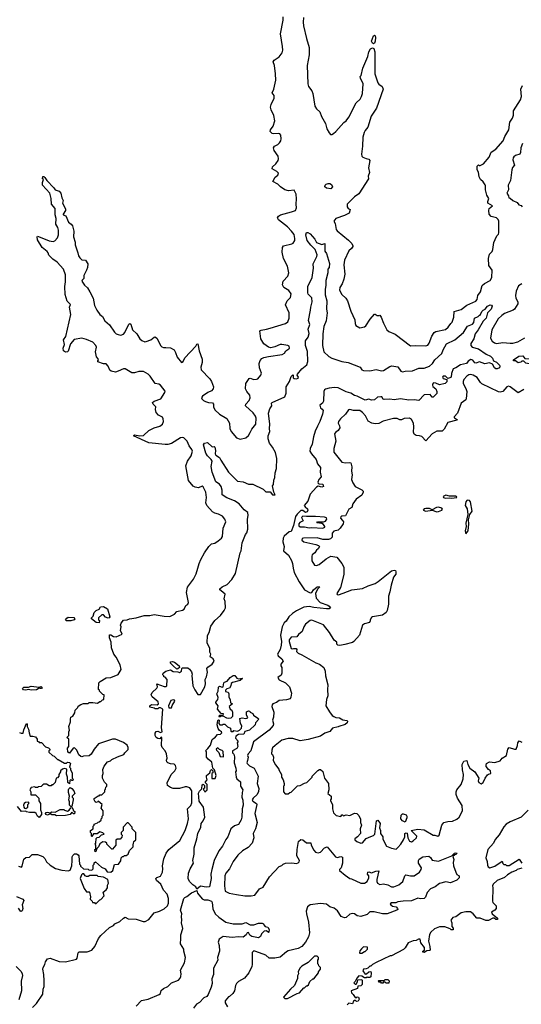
# Model space of a CAD drawing. Extents: x 2239805 to 2396427, y 665731 to 772158.
# Tile 252 of 256: x 2367849 to 2373388, y 713307 to 724182. Entities that reach past the tile are written whole.
import ezdxf

# ---------------------------------------------------------------- set-up
doc = ezdxf.new("R2010")
doc.units = 0

msp = doc.modelspace()

# ---------------------------------------------------------------- linework, layer by layer
at = {"layer": '0CON05XD'}
for points in [[(2370392, 719622), (2370411, 719659), (2370457, 719713), (2370460, 719780), (2370454, 719804), (2370428, 719838), (2370342, 719915), (2370346, 719934), (2370384, 719975), (2370394, 720005), (2370389, 720035), (2370356, 720075), (2370341, 720105), (2370346, 720165), (2370382, 720218), (2370395, 720221), (2370435, 720209), (2370465, 720210), (2370478, 720215), (2370513, 720255), (2370518, 720278), (2370498, 720335), (2370494, 720385), (2370505, 720418), (2370521, 720439), (2370545, 720451), (2370595, 720461), (2370748, 720482), (2370773, 720497), (2370787, 720523), (2370822, 720545), (2370828, 720555), (2370824, 720574), (2370810, 720585), (2370745, 720593), (2370725, 720593), (2370665, 720567), (2370623, 720557), (2370595, 720564), (2370545, 720603), (2370512, 720655), (2370501, 720745), (2370515, 720754), (2370575, 720762), (2370615, 720776), (2370784, 720826), (2370810, 720845), (2370826, 720884), (2370823, 720945), (2370783, 721033), (2370803, 721075), (2370839, 721115), (2370846, 721154), (2370820, 721190), (2370766, 721225), (2370749, 721255), (2370759, 721295), (2370811, 721349), (2370819, 721385), (2370805, 721460), (2370762, 721545), (2370748, 721615), (2370752, 721665), (2370762, 721685), (2370855, 721707), (2370868, 721715), (2370886, 721744), (2370886, 721764), (2370878, 721808), (2370852, 721845), (2370805, 721892), (2370705, 721970), (2370694, 721995), (2370705, 722012), (2370728, 722025), (2370852, 722058), (2370895, 722075), (2370905, 722105), (2370902, 722145), (2370907, 722203), (2370902, 722255), (2370878, 722298), (2370817, 722293), (2370775, 722304), (2370727, 722335), (2370698, 722365), (2370643, 722395), (2370669, 722441), (2370698, 722465), (2370708, 722485), (2370687, 722505), (2370637, 722535), (2370641, 722555), (2370679, 722591), (2370703, 722627), (2370708, 722645), (2370704, 722675), (2370657, 722737), (2370652, 722765), (2370664, 722785), (2370698, 722802), (2370719, 722821), (2370732, 722845), (2370737, 722867), (2370733, 722905), (2370720, 722920), (2370705, 722925), (2370652, 722922), (2370636, 722926), (2370613, 722945), (2370620, 722965), (2370649, 723005), (2370666, 723064), (2370654, 723124), (2370626, 723185), (2370620, 723215), (2370626, 723245), (2370660, 723315), (2370660, 723345), (2370637, 723375), (2370654, 723415), (2370677, 723513), (2370672, 723585), (2370663, 723675), (2370648, 723715), (2370657, 723733), (2370715, 723772), (2370746, 723814), (2370754, 723845), (2370752, 723885), (2370729, 724025), (2370758, 724175), (2370758, 724215)], [(2370983, 724205), (2370980, 724155), (2370984, 724115), (2371017, 723975), (2371047, 723875), (2371046, 723794), (2371022, 723675), (2371030, 723475), (2371037, 723445), (2371076, 723396), (2371087, 723365), (2371108, 723225), (2371127, 723197), (2371164, 723164), (2371182, 723112), (2371226, 723035), (2371242, 722975), (2371265, 722932), (2371282, 722915), (2371295, 722914), (2371315, 722923), (2371339, 722945), (2371429, 723045), (2371455, 723066), (2371485, 723105), (2371566, 723264), (2371607, 723305), (2371623, 723335), (2371636, 723365), (2371641, 723475), (2371612, 723535), (2371610, 723555), (2371618, 723565), (2371638, 723645), (2371694, 723775), (2371704, 723825), (2371722, 723858), (2371745, 723872), (2371758, 723865), (2371769, 723825), (2371769, 723585), (2371804, 723484), (2371815, 723468), (2371852, 723445), (2371862, 723415), (2371787, 723205), (2371731, 723115), (2371694, 722996), (2371663, 722957), (2371651, 722935), (2371639, 722885), (2371634, 722784), (2371622, 722695), (2371626, 722676), (2371638, 722665), (2371675, 722647), (2371705, 722642), (2371716, 722626), (2371701, 722545), (2371711, 722495), (2371697, 722455), (2371701, 722425), (2371592, 722258), (2371546, 722225), (2371466, 722144), (2371464, 722114), (2371475, 722098), (2371498, 722085), (2371487, 722045), (2371435, 722019), (2371338, 721985), (2371318, 721955), (2371332, 721932), (2371344, 721865), (2371355, 721848), (2371478, 721748), (2371515, 721708), (2371527, 721685), (2371527, 721675), (2371513, 721655), (2371485, 721628), (2371434, 721525), (2371428, 721475), (2371438, 721372), (2371428, 721315), (2371410, 721265), (2371384, 721225), (2371379, 721195), (2371406, 721146), (2371449, 721105), (2371470, 721075), (2371504, 720964), (2371550, 720865), (2371552, 720825), (2371562, 720805), (2371605, 720778), (2371655, 720790), (2371670, 720800), (2371718, 720875), (2371765, 720928), (2371775, 720930), (2371795, 720913), (2371817, 720913), (2371825, 720920), (2371842, 720895), (2371865, 720830), (2371902, 720755), (2371925, 720738), (2371995, 720707), (2372165, 720579), (2372215, 720584), (2372335, 720580), (2372355, 720588), (2372371, 720609), (2372399, 720685), (2372425, 720726), (2372445, 720737), (2372550, 720760), (2372582, 720785), (2372610, 720825), (2372625, 720840), (2372643, 720895), (2372645, 720960), (2372725, 720980), (2372785, 721028), (2372885, 721071), (2372899, 721091), (2372906, 721135), (2372937, 721175), (2372954, 721246), (2372982, 721268), (2373045, 721301), (2373061, 721335), (2373066, 721415), (2373031, 721465), (2373024, 721545), (2373038, 721592), (2373065, 721623), (2373074, 721645), (2373085, 721720), (2373098, 721755), (2373116, 721794), (2373135, 721813), (2373141, 721829), (2373138, 721955), (2373132, 721975), (2373115, 721994), (2373055, 722009), (2373034, 722035), (2373029, 722075), (2373034, 722095), (2373070, 722125), (2373020, 722155), (2373020, 722175), (2373031, 722205), (2373007, 722245), (2372992, 722302), (2372993, 722345), (2372988, 722358), (2372965, 722390), (2372937, 722415), (2372924, 722445), (2372916, 722496), (2372902, 722525), (2372902, 722565), (2372915, 722580), (2372925, 722570), (2372935, 722570), (2372971, 722589), (2373034, 722665), (2373055, 722720), (2373105, 722750), (2373188, 722842), (2373205, 722892), (2373251, 722965), (2373261, 723049), (2373290, 723095), (2373302, 723128), (2373302, 723175), (2373380, 723295), (2373390, 723335), (2373384, 723415), (2373400, 723455)], [(2371755, 723916), (2371745, 723921), (2371733, 723945), (2371755, 724004), (2371765, 724010), (2371774, 724004), (2371778, 723985), (2371774, 723945), (2371765, 723921), (2371755, 723916)], [(2373401, 722815), (2373384, 722765), (2373380, 722715), (2373372, 722695), (2373325, 722680), (2373304, 722666), (2373299, 722655), (2373296, 722635), (2373312, 722575), (2373291, 722549), (2373283, 722525), (2373267, 722405), (2373244, 722355), (2373246, 722304), (2373228, 722265), (2373247, 722237), (2373250, 722215), (2373265, 722210), (2373293, 722183), (2373343, 722163), (2373362, 722135), (2373385, 722128), (2373398, 722115)], [(2368428, 714895), (2368428, 714935), (2368435, 714950), (2368455, 714970), (2368475, 714968), (2368495, 714958), (2368502, 714945), (2368510, 714855), (2368520, 714845), (2368522, 714832), (2368553, 714803), (2368605, 714800), (2368613, 714793), (2368645, 714790), (2368660, 714805), (2368660, 714845), (2368670, 714855), (2368672, 714868), (2368685, 714880), (2368752, 714822), (2368793, 714803), (2368815, 714770), (2368855, 714767), (2368877, 714785), (2368895, 714850), (2368940, 714855), (2368967, 714893), (2368970, 714925), (2368985, 714940), (2368995, 714940), (2369005, 714950), (2369025, 714950), (2369046, 714964), (2369063, 715007), (2369100, 715045), (2369100, 715075), (2369107, 715083), (2369110, 715105), (2369130, 715125), (2369130, 715205), (2369090, 715245), (2369090, 715265), (2369045, 715310), (2369035, 715310), (2368990, 715265), (2368990, 715225), (2368970, 715205), (2368970, 715185), (2368980, 715175), (2368978, 715152), (2368958, 715132), (2368925, 715130), (2368912, 715118), (2368910, 715065), (2368875, 715020), (2368865, 715020), (2368810, 715075), (2368810, 715085), (2368798, 715098), (2368765, 715100), (2368732, 715078), (2368720, 715045), (2368702, 715028), (2368690, 714995), (2368682, 714992), (2368680, 715015), (2368690, 715025), (2368690, 715065), (2368682, 715075), (2368690, 715085), (2368692, 715138), (2368705, 715150), (2368728, 715152), (2368752, 715178), (2368780, 715185), (2368765, 715200), (2368735, 715210), (2368705, 715190), (2368662, 715188), (2368645, 715160), (2368640, 715165), (2368640, 715195), (2368630, 715205), (2368630, 715225), (2368660, 715245), (2368660, 715275), (2368670, 715285), (2368670, 715295), (2368708, 715312), (2368715, 715320), (2368728, 715322), (2368748, 715342), (2368750, 715355), (2368760, 715365), (2368760, 715385), (2368770, 715395), (2368770, 715445), (2368750, 715475), (2368760, 715515), (2368715, 715550), (2368710, 715545), (2368695, 715537), (2368682, 715542), (2368670, 715565), (2368671, 715579), (2368715, 715610), (2368725, 715610), (2368735, 715620), (2368755, 715620), (2368768, 715632), (2368790, 715655), (2368790, 715675), (2368797, 715683), (2368800, 715705), (2368810, 715715), (2368810, 715735), (2368785, 715760), (2368762, 715805), (2368762, 715835), (2368770, 715855), (2368768, 715902), (2368783, 715937), (2368820, 715985), (2368850, 715995), (2368865, 716010), (2368928, 716042), (2369000, 716065), (2369010, 716085), (2369047, 716123), (2369048, 716145), (2369035, 716168), (2368995, 716200), (2368907, 716237), (2368874, 716236), (2368720, 716185), (2368672, 716125), (2368639, 716071), (2368615, 716050), (2368555, 716048), (2368535, 716040), (2368523, 716043), (2368502, 716062), (2368480, 716115), (2368455, 716138), (2368440, 716135), (2368398, 716082), (2368382, 716092), (2368378, 716135), (2368390, 716155), (2368390, 716235), (2368370, 716255), (2368390, 716275), (2368390, 716315), (2368400, 716335), (2368390, 716375), (2368410, 716425), (2368408, 716455), (2368413, 716477), (2368435, 716490), (2368458, 716525), (2368463, 716557), (2368490, 716585), (2368495, 716600), (2368523, 716617), (2368555, 716628), (2368605, 716630), (2368615, 716640), (2368655, 716642), (2368707, 716633), (2368735, 716650), (2368745, 716650), (2368762, 716668), (2368778, 716672), (2368780, 716725), (2368765, 716730), (2368730, 716765), (2368730, 716775), (2368720, 716785), (2368723, 716857), (2368737, 716873), (2368805, 716912), (2368855, 716918), (2368935, 716950), (2368968, 717005), (2368958, 717055), (2368915, 717140), (2368890, 717175), (2368863, 717243), (2368860, 717305), (2368840, 717355), (2368842, 717388), (2368855, 717388), (2368885, 717368), (2368913, 717367), (2368980, 717395), (2368962, 717435), (2368968, 717475), (2368963, 717495), (2368968, 717515), (2368995, 717548), (2369035, 717552), (2369060, 717565), (2369135, 717576), (2369225, 717601), (2369285, 717602), (2369335, 717614), (2369445, 717594), (2369505, 717590), (2369558, 717615), (2369585, 717644), (2369645, 717660), (2369665, 717672), (2369685, 717710), (2369705, 717728), (2369713, 717745), (2369689, 717855), (2369700, 717915), (2369767, 718003), (2369797, 718063), (2369817, 718123), (2369829, 718175), (2369850, 718220), (2369888, 718295), (2369936, 718364), (2369965, 718392), (2370005, 718400), (2370042, 718425), (2370077, 718455), (2370090, 718475), (2370096, 718565), (2370126, 718635), (2370114, 718665), (2370087, 718697), (2370045, 718721), (2370003, 718733), (2369977, 718747), (2369914, 718815), (2369906, 718845), (2369913, 718905), (2369903, 718965), (2369875, 719023), (2369865, 719029), (2369825, 719011), (2369785, 719017), (2369765, 719030), (2369711, 719091), (2369684, 719255), (2369702, 719305), (2369744, 719365), (2369756, 719416), (2369751, 719435), (2369720, 719475), (2369698, 719525), (2369662, 719562), (2369645, 719568), (2369625, 719565), (2369525, 719502), (2369485, 719490), (2369455, 719490), (2369275, 719507), (2369106, 719585), (2369117, 719597), (2369175, 719586), (2369215, 719591), (2369275, 719644), (2369335, 719674), (2369395, 719691), (2369425, 719716), (2369437, 719745), (2369434, 719775), (2369425, 719790), (2369383, 719815), (2369354, 719844), (2369348, 719875), (2369353, 719905), (2369323, 719935), (2369317, 719955), (2369335, 719969), (2369409, 719995), (2369453, 720065), (2369455, 720080), (2369404, 720145), (2369385, 720156), (2369345, 720163), (2369291, 720245), (2369269, 720265), (2369216, 720296), (2369165, 720296), (2369115, 720283), (2369087, 720283), (2369015, 720326), (2368995, 720324), (2368935, 720299), (2368905, 720290), (2368858, 720298), (2368845, 720310), (2368826, 720355), (2368805, 720382), (2368775, 720382), (2368712, 720402), (2368710, 720415), (2368720, 720425), (2368717, 720437), (2368698, 720458), (2368686, 720515), (2368696, 720565), (2368691, 720585), (2368655, 720621), (2368585, 720650), (2368535, 720664), (2368449, 720651), (2368408, 720602), (2368385, 720522), (2368375, 720512), (2368355, 720508), (2368332, 720525), (2368328, 720555), (2368342, 720595), (2368334, 720646), (2368359, 720681), (2368412, 720925), (2368400, 721005), (2368408, 721035), (2368374, 721074), (2368351, 721145), (2368348, 721235), (2368356, 721285), (2368354, 721365), (2368333, 721425), (2368263, 721503), (2368215, 721538), (2368171, 721581), (2368162, 721608), (2368153, 721623), (2368097, 721667), (2368045, 721750), (2368040, 721785), (2368045, 721790), (2368055, 721788), (2368175, 721740), (2368217, 721733), (2368235, 721740), (2368265, 721772), (2368276, 721805), (2368276, 721856), (2368270, 721885), (2368246, 721925), (2368251, 721985), (2368241, 722025), (2368239, 722095), (2368200, 722145), (2368196, 722206), (2368180, 722265), (2368100, 722355), (2368100, 722385), (2368110, 722415), (2368100, 722425), (2368105, 722450), (2368115, 722450), (2368125, 722440), (2368148, 722405), (2368226, 722326), (2368241, 722301), (2368285, 722289), (2368304, 722265), (2368313, 722213), (2368328, 722185), (2368320, 722155), (2368356, 722094), (2368356, 722074), (2368330, 722035), (2368330, 722025), (2368360, 722015), (2368388, 721945), (2368418, 721925), (2368433, 721905), (2368446, 721845), (2368444, 721784), (2368460, 721725), (2368461, 721695), (2368492, 721608), (2368498, 721575), (2368512, 721552), (2368535, 721530), (2368575, 721526), (2368601, 721485), (2368598, 721445), (2368588, 721415), (2368556, 721355), (2368557, 721325), (2368538, 721305), (2368535, 721292), (2368565, 721251), (2368599, 721219), (2368625, 721177), (2368661, 721105), (2368674, 721024), (2368700, 720975), (2368735, 720926), (2368762, 720902), (2368788, 720855), (2368842, 720812), (2368895, 720731), (2368913, 720713), (2368935, 720704), (2368965, 720699), (2368995, 720709), (2369011, 720725), (2369055, 720820), (2369065, 720828), (2369075, 720820), (2369095, 720758), (2369143, 720713), (2369175, 720658), (2369198, 720638), (2369230, 720625), (2369245, 720626), (2369296, 720644), (2369334, 720676), (2369345, 720678), (2369365, 720662), (2369403, 720585), (2369418, 720568), (2369435, 720561), (2369461, 720561), (2369515, 720556), (2369554, 720534), (2369571, 720505), (2369586, 720455), (2369635, 720394), (2369654, 720405), (2369674, 720446), (2369792, 720575), (2369805, 720598), (2369815, 720600), (2369830, 720525), (2369863, 720433), (2369864, 720395), (2369849, 720345), (2369853, 720315), (2369948, 720215), (2369967, 720185), (2369990, 720125), (2369984, 720105), (2369966, 720084), (2369925, 720064), (2369867, 720023), (2369857, 720005), (2369860, 719995), (2369880, 719975), (2369902, 719965), (2369935, 719954), (2369979, 719949), (2369988, 719935), (2369988, 719905), (2370005, 719872), (2370056, 719826), (2370135, 719778), (2370164, 719725), (2370171, 719665), (2370184, 719635), (2370244, 719564), (2370285, 719550), (2370345, 719562), (2370375, 719588), (2370392, 719622)], [(2371285, 722312), (2371235, 722320), (2371218, 722335), (2371222, 722355), (2371234, 722366), (2371255, 722372), (2371275, 722372), (2371293, 722363), (2371302, 722335), (2371285, 722312)], [(2367990, 713270), (2368035, 713316), (2368105, 713418), (2368109, 713475), (2368120, 713505), (2368120, 713565), (2368116, 713636), (2368103, 713695), (2368108, 713715), (2368128, 713745), (2368132, 713775), (2368155, 713808), (2368185, 713818), (2368285, 713781), (2368355, 713776), (2368475, 713804), (2368485, 713818), (2368496, 713874), (2368505, 713887), (2368595, 713888), (2368644, 713906), (2368679, 713945), (2368718, 714035), (2368744, 714066), (2368842, 714155), (2368883, 714177), (2368900, 714195), (2368955, 714222), (2368995, 714258), (2369015, 714268), (2369045, 714252), (2369135, 714246), (2369211, 714221), (2369235, 714223), (2369275, 714243), (2369335, 714317), (2369392, 714335), (2369445, 714362), (2369482, 714395), (2369491, 714425), (2369491, 714475), (2369477, 714525), (2369435, 714568), (2369409, 714635), (2369361, 714675), (2369353, 714695), (2369364, 714706), (2369405, 714723), (2369427, 714765), (2369431, 714805), (2369426, 714835), (2369439, 714915), (2369465, 714978), (2369497, 715015), (2369616, 715115), (2369676, 715225), (2369703, 715305), (2369712, 715355), (2369701, 715465), (2369739, 715501), (2369748, 715532), (2369749, 715665), (2369726, 715696), (2369695, 715710), (2369675, 715710), (2369615, 715690), (2369545, 715692), (2369513, 715703), (2369480, 715725), (2369478, 715752), (2369522, 715845), (2369534, 715856), (2369562, 715885), (2369578, 715915), (2369570, 715945), (2369555, 715960), (2369515, 715962), (2369484, 715974), (2369472, 715985), (2369470, 716005), (2369477, 716025), (2369471, 716075), (2369455, 716108), (2369422, 716142), (2369414, 716164), (2369420, 716255), (2369412, 716258), (2369395, 716240), (2369375, 716242), (2369354, 716254), (2369344, 716274), (2369345, 716300), (2369355, 716319), (2369375, 716322), (2369405, 716308), (2369422, 716315), (2369414, 716365), (2369430, 716565), (2369405, 716580), (2369385, 716580), (2369375, 716570), (2369345, 716570), (2369335, 716578), (2369287, 716587), (2369287, 716605), (2369305, 716619), (2369367, 716613), (2369383, 716627), (2369376, 716646), (2369312, 716702), (2369300, 716725), (2369310, 716750), (2369363, 716797), (2369369, 716815), (2369362, 716848), (2369445, 716818), (2369465, 716816), (2369475, 716825), (2369476, 716896), (2369455, 716920), (2369440, 716925), (2369440, 716935), (2369430, 716945), (2369432, 716965), (2369462, 716988), (2369515, 717002), (2369545, 716982), (2369595, 716980), (2369613, 716973), (2369635, 716988), (2369638, 717015), (2369646, 717024), (2369705, 717022), (2369725, 717010), (2369745, 716980), (2369752, 716955), (2369748, 716938), (2369762, 716825), (2369782, 716782), (2369815, 716730), (2369845, 716730), (2369892, 716815), (2369899, 716845), (2369897, 716895), (2369911, 716925), (2369923, 716975), (2369917, 717015), (2369928, 717032), (2369975, 717064), (2369996, 717095), (2369985, 717123), (2369953, 717143), (2369958, 717175), (2369947, 717197), (2369947, 717235), (2369918, 717298), (2369921, 717379), (2369940, 717415), (2369960, 717485), (2370002, 717545), (2370065, 717602), (2370108, 717655), (2370122, 717685), (2370118, 717755), (2370108, 717785), (2370117, 717837), (2370072, 717872), (2370060, 717885), (2370060, 717895), (2370085, 717918), (2370140, 717945), (2370193, 717997), (2370232, 718065), (2370284, 718295), (2370296, 718315), (2370304, 718405), (2370341, 718495), (2370358, 718515), (2370369, 718555), (2370366, 718665), (2370373, 718705), (2370367, 718737), (2370329, 718769), (2370271, 718835), (2370219, 718869), (2370135, 718902), (2370084, 718934), (2370083, 718985), (2370074, 719025), (2370055, 719050), (2370016, 719076), (2369973, 719185), (2369962, 719245), (2369974, 719305), (2369962, 719325), (2369923, 719363), (2369906, 719395), (2369878, 719485), (2369890, 719505), (2369923, 719513), (2369973, 719463), (2369995, 719467), (2370005, 719462), (2370011, 719425), (2370008, 719385), (2370013, 719373), (2370055, 719348), (2370069, 719315), (2370156, 719185), (2370214, 719125), (2370255, 719084), (2370315, 719079), (2370375, 719052), (2370425, 719050), (2370536, 718996), (2370565, 718966), (2370616, 718966), (2370642, 718935), (2370670, 718935), (2370656, 718965), (2370642, 719035), (2370652, 719048), (2370654, 719095), (2370667, 719125), (2370670, 719175), (2370684, 719226), (2370689, 719335), (2370675, 719401), (2370641, 719461), (2370607, 719505), (2370594, 719554), (2370592, 719585), (2370612, 719635), (2370606, 719665), (2370612, 719715), (2370596, 719835), (2370611, 719885), (2370632, 719915), (2370628, 719945), (2370635, 719952), (2370778, 720015), (2370792, 720055), (2370793, 720125), (2370827, 720185), (2370845, 720240), (2370865, 720258), (2370870, 720255), (2370870, 720225), (2370878, 720218), (2370905, 720215), (2370925, 720224), (2370928, 720235), (2370912, 720255), (2370917, 720265), (2370964, 720326), (2371020, 720370), (2371032, 720405), (2371027, 720517), (2371006, 720585), (2371004, 720635), (2371034, 720675), (2371046, 720715), (2371036, 720765), (2371053, 720815), (2371038, 720858), (2371061, 720975), (2371062, 721008), (2371078, 721065), (2371075, 721108), (2371035, 721150), (2371029, 721165), (2371032, 721235), (2371078, 721335), (2371092, 721438), (2371090, 721485), (2371130, 721565), (2371134, 721585), (2371113, 721645), (2371065, 721690), (2371025, 721743), (2371008, 721805), (2371015, 721830), (2371032, 721832), (2371055, 721818), (2371108, 721758), (2371125, 721722), (2371185, 721700), (2371218, 721708), (2371220, 721625), (2371235, 721600), (2371268, 721488), (2371266, 721445), (2371250, 721425), (2371251, 721385), (2371230, 721300), (2371230, 721245), (2371223, 721205), (2371223, 721143), (2371239, 721075), (2371236, 720985), (2371243, 720945), (2371232, 720855), (2371208, 720792), (2371198, 720712), (2371192, 720582), (2371208, 720515), (2371262, 720462), (2371295, 720442), (2371405, 720408), (2371475, 720396), (2371610, 720345)], [(2373394, 721266), (2373356, 721244), (2373332, 721185), (2373322, 721135), (2373329, 721105), (2373348, 721065), (2373348, 721045), (2373312, 720985), (2373298, 720972), (2373204, 720936), (2373174, 720916), (2373134, 720876), (2373063, 720755), (2373049, 720665), (2373065, 720632), (2373092, 720612), (2373115, 720604), (2373185, 720617), (2373265, 720608), (2373295, 720610), (2373350, 720625), (2373425, 720668)], [(2371610, 720345), (2371627, 720315), (2371645, 720306), (2371715, 720303), (2371785, 720319), (2371845, 720302), (2371865, 720306), (2371935, 720351), (2371957, 720357), (2372026, 720346), (2372059, 720299), (2372075, 720292), (2372105, 720300), (2372185, 720305), (2372255, 720334), (2372315, 720332), (2372375, 720356), (2372406, 720384), (2372434, 720426), (2372512, 720495), (2372526, 720535), (2372560, 720600), (2372655, 720644), (2372750, 720725), (2372792, 720795), (2372850, 720820), (2372862, 720838), (2372872, 720885), (2372910, 720905), (2372925, 720920), (2372935, 720920), (2372952, 720958), (2372965, 720972), (2372990, 720985), (2373015, 721018), (2373045, 721032), (2373059, 721029), (2373066, 721016), (2373056, 720984), (2373016, 720944), (2373001, 720885), (2372968, 720852), (2372911, 720755), (2372878, 720712), (2372862, 720655), (2372832, 720605), (2372832, 720585), (2372846, 720566), (2372916, 720546), (2372998, 720488), (2373047, 720465), (2373068, 720445), (2373082, 720412), (2373115, 720400), (2373146, 720366), (2373152, 720355), (2373148, 720335), (2373120, 720325), (2373105, 720326), (2373093, 720335), (2373068, 720378), (2373035, 720392), (2372985, 720382), (2372925, 720404), (2372885, 720387), (2372875, 720391), (2372853, 720423), (2372832, 720428), (2372801, 720409), (2372782, 720385), (2372715, 720371), (2372665, 720336), (2372634, 720326), (2372616, 720275), (2372613, 720235), (2372600, 720225), (2372575, 720218), (2372550, 720245), (2372525, 720244), (2372519, 720235), (2372525, 720220), (2372567, 720207), (2372565, 720182), (2372548, 720162), (2372485, 720150), (2372445, 720169), (2372420, 720170), (2372407, 720155), (2372407, 720145), (2372412, 720132), (2372445, 720103), (2372456, 720074), (2372455, 720053), (2372415, 720012), (2372404, 720014), (2372382, 720042), (2372315, 720040), (2372255, 719974), (2372204, 719984), (2372145, 719979), (2372055, 719993), (2371985, 719983), (2371935, 719990), (2371875, 719986), (2371861, 719991), (2371847, 720015), (2371835, 720018), (2371799, 720011), (2371765, 719984), (2371735, 719979), (2371705, 719989), (2371665, 719978), (2371575, 720024), (2371545, 720032), (2371505, 720058), (2371455, 720071), (2371364, 720114), (2371325, 720121), (2371267, 720113), (2371225, 720102), (2371214, 720095), (2371206, 720075), (2371205, 719968), (2371193, 719947), (2371163, 719923), (2371170, 719895), (2371190, 719880), (2371199, 719865), (2371193, 719825), (2371164, 719745), (2371136, 719694), (2371113, 719637), (2371094, 719576), (2371079, 719495), (2371056, 719445), (2371054, 719415), (2371070, 719385), (2371121, 719325), (2371136, 719275), (2371169, 719235), (2371166, 719186), (2371176, 719134), (2371151, 719105), (2371140, 719075), (2371144, 719064), (2371155, 719057), (2371195, 719050), (2371202, 719025), (2371185, 719020), (2371145, 719028), (2371125, 719018), (2371058, 718942), (2371029, 718865), (2370991, 718815), (2371000, 718800), (2371028, 718778), (2371031, 718765), (2371025, 718747), (2371005, 718740), (2370975, 718761), (2370955, 718761), (2370911, 718719), (2370895, 718695), (2370871, 718595), (2370845, 718530), (2370826, 718524), (2370771, 718479), (2370759, 718455), (2370753, 718414), (2370771, 718365), (2370762, 718315), (2370817, 718267), (2370850, 718210), (2370863, 718175), (2370867, 718125), (2370880, 718075), (2370933, 717973), (2370992, 717885), (2371055, 717850), (2371075, 717857), (2371094, 717886), (2371135, 717919), (2371155, 717922), (2371160, 717915), (2371139, 717891), (2371117, 717845), (2371122, 717792), (2371165, 717746), (2371250, 717715), (2371266, 717705), (2371280, 717685), (2371267, 717673), (2371236, 717674), (2371095, 717690), (2371045, 717702), (2370987, 717693), (2370905, 717654), (2370862, 717625), (2370822, 717585), (2370790, 717540), (2370771, 717519), (2370748, 717475), (2370728, 717385), (2370738, 717315), (2370737, 717275), (2370724, 717226), (2370697, 717175), (2370703, 717155), (2370745, 717121), (2370757, 717095), (2370732, 717065), (2370732, 717045), (2370742, 717025), (2370742, 716965), (2370737, 716943), (2370700, 716915), (2370715, 716890), (2370785, 716858), (2370828, 716815), (2370850, 716745), (2370842, 716698), (2370835, 716680), (2370795, 716668), (2370715, 716663), (2370685, 716639), (2370645, 716626), (2370636, 716615), (2370634, 716595), (2370654, 716535), (2370651, 716479), (2370641, 716445), (2370652, 716405), (2370647, 716385), (2370605, 716334), (2370431, 716205), (2370400, 716105), (2370372, 716075), (2370364, 716056), (2370370, 716035), (2370365, 715998), (2370358, 715975), (2370362, 715965), (2370385, 715941), (2370439, 715915), (2370483, 715825), (2370471, 715745), (2370489, 715689), (2370485, 715658), (2370470, 715625), (2370426, 715585), (2370416, 715565), (2370425, 715551), (2370465, 715526), (2370469, 715515), (2370444, 715416), (2370470, 715315), (2370454, 715246), (2370428, 715195), (2370434, 715145), (2370414, 715086), (2370370, 715040), (2370308, 715002), (2370256, 714954), (2370207, 714885), (2370167, 714805), (2370125, 714755), (2370113, 714725), (2370109, 714615), (2370118, 714555), (2370163, 714533), (2370241, 714519), (2370335, 714505), (2370405, 714505), (2370445, 714512), (2370495, 714582), (2370539, 714601), (2370607, 714713), (2370715, 714830), (2370745, 714840), (2370757, 714853), (2370784, 714866), (2370855, 714869), (2370905, 714862), (2370925, 714868), (2370935, 714880), (2370937, 714895), (2370909, 714945), (2370912, 715015), (2370926, 715105), (2370955, 715128), (2370975, 715123), (2371015, 715090), (2371065, 715090), (2371068, 715065), (2371095, 715008), (2371116, 714986), (2371145, 714980), (2371171, 714989), (2371214, 715036), (2371245, 715048), (2371336, 714936), (2371355, 714930), (2371395, 714938), (2371413, 714933), (2371414, 714865), (2371397, 714813), (2371380, 714795), (2371382, 714785), (2371443, 714733), (2371495, 714697), (2371512, 714692), (2371615, 714646), (2371655, 714646), (2371686, 714664), (2371704, 714705), (2371703, 714725), (2371690, 714745), (2371694, 714766), (2371705, 714770), (2371735, 714760), (2371781, 714779), (2371815, 714780), (2371791, 714685), (2371792, 714662), (2371800, 714645), (2371825, 714630), (2371865, 714636), (2371915, 714627), (2371955, 714604), (2371980, 714605), (2372035, 714626), (2372078, 714665), (2372100, 714725), (2372112, 714738), (2372165, 714726), (2372203, 714727), (2372265, 714766), (2372282, 714795), (2372284, 714814), (2372254, 714864), (2372254, 714896), (2372261, 714909), (2372300, 714935), (2372365, 714942), (2372385, 714928), (2372405, 714898), (2372475, 714887), (2372622, 714948), (2372650, 714975), (2372665, 714980), (2372680, 714975), (2372665, 714960), (2372652, 714958), (2372632, 714938), (2372642, 714905), (2372636, 714874), (2372639, 714835), (2372664, 714765), (2372675, 714742), (2372702, 714725), (2372700, 714705), (2372675, 714678), (2372605, 714648), (2372555, 714659), (2372485, 714640), (2372435, 714604), (2372385, 714582), (2372350, 714540), (2372330, 714490), (2372314, 714476), (2372275, 714471), (2372245, 714479), (2372175, 714448), (2372083, 714447), (2372025, 714440), (2372001, 714429), (2371955, 714426), (2371940, 714415), (2371948, 714405), (2371965, 714392), (2372005, 714383), (2372022, 714365), (2372023, 714355), (2372012, 714345), (2371905, 714307), (2371855, 714307), (2371763, 714327), (2371715, 714330), (2371685, 714298), (2371615, 714278), (2371575, 714283), (2371546, 714306), (2371525, 714311), (2371495, 714301), (2371454, 714266), (2371435, 714262), (2371400, 714275), (2371359, 714339), (2371320, 714370), (2371275, 714384), (2371235, 714412), (2371169, 714421), (2371056, 714404), (2371028, 714385), (2371013, 714335), (2371014, 714306), (2371039, 714215), (2371049, 714095), (2371037, 714053), (2371006, 713995), (2370964, 713946), (2370925, 713924), (2370814, 713896), (2370794, 713885), (2370725, 713828), (2370666, 713816), (2370605, 713817), (2370565, 713849), (2370455, 713892), (2370434, 713896), (2370415, 713880), (2370417, 713747), (2370412, 713725), (2370380, 713655), (2370330, 713595), (2370265, 713558), (2370244, 713536), (2370230, 713515), (2370220, 713455), (2370204, 713426), (2370165, 713392), (2370155, 713390), (2370118, 713345), (2370117, 713325), (2370145, 713280)], [(2373475, 720382), (2373438, 720388), (2373415, 720410), (2373395, 720410), (2373382, 720398), (2373355, 720392), (2373322, 720412), (2373303, 720413), (2373300, 720425), (2373360, 720465), (2373405, 720468), (2373425, 720440), (2373476, 720436), (2373487, 720417), (2373490, 720395), (2373475, 720382)], [(2373415, 720098), (2373355, 720062), (2373265, 720127), (2373245, 720133), (2373227, 720125), (2373184, 720076), (2373156, 720066), (2373135, 720071), (2372951, 720161), (2372936, 720175), (2372900, 720230), (2372857, 720257), (2372832, 720262), (2372810, 720260), (2372786, 720244), (2372755, 720208), (2372745, 720186), (2372745, 720165), (2372777, 720107), (2372788, 720075), (2372779, 719995), (2372775, 719983), (2372722, 719945), (2372682, 719835), (2372648, 719795), (2372648, 719785), (2372678, 719765), (2372675, 719760), (2372575, 719734), (2372535, 719658), (2372515, 719638), (2372455, 719638), (2372405, 719609), (2372335, 719530), (2372288, 719578), (2372263, 719587), (2372225, 719588), (2372204, 719604), (2372196, 719625), (2372202, 719685), (2372198, 719725), (2372176, 719765), (2372155, 719781), (2372094, 719776), (2372065, 719762), (2372045, 719762), (2372016, 719776), (2371975, 719778), (2371864, 719746), (2371815, 719721), (2371775, 719718), (2371736, 719726), (2371695, 719748), (2371667, 719807), (2371634, 719845), (2371605, 719864), (2371536, 719866), (2371495, 719876), (2371479, 719871), (2371446, 719825), (2371392, 719775), (2371370, 719745), (2371367, 719725), (2371382, 719695), (2371384, 719675), (2371365, 719643), (2371335, 719622), (2371324, 719606), (2371339, 719525), (2371318, 719445), (2371318, 719405), (2371406, 719296), (2371446, 719286), (2371492, 719292), (2371506, 719286), (2371516, 719244), (2371514, 719195), (2371521, 719155), (2371514, 719105), (2371526, 719066), (2371552, 719025), (2371628, 718988), (2371642, 718975), (2371642, 718965), (2371625, 718932), (2371564, 718886), (2371528, 718835), (2371518, 718795), (2371484, 718775), (2371445, 718702), (2371405, 718698), (2371395, 718690), (2371390, 718675), (2371415, 718652), (2371423, 718635), (2371419, 718615), (2371388, 718565), (2371365, 718542), (2371318, 718532), (2371299, 718511), (2371299, 718465), (2371281, 718449), (2371258, 718442), (2371195, 718441), (2371135, 718458), (2370984, 718456), (2370969, 718451), (2370965, 718435), (2370985, 718414), (2371118, 718385), (2371150, 718375), (2371160, 718365), (2371145, 718338), (2371125, 718323), (2371107, 718295), (2371079, 718271), (2371073, 718255), (2371074, 718205), (2371105, 718157), (2371125, 718153), (2371155, 718164), (2371232, 718228), (2371285, 718256), (2371349, 718245), (2371407, 718177), (2371427, 718135), (2371428, 718055), (2371391, 717909), (2371350, 717845), (2371354, 717834), (2371371, 717831), (2371421, 717849), (2371515, 717884), (2371635, 717899), (2371695, 717930), (2371775, 717956), (2371807, 717975), (2371954, 718096), (2371985, 718102), (2371998, 718098), (2372004, 718084), (2372001, 718059), (2371978, 718025), (2371949, 717935), (2371936, 717864), (2371920, 717815), (2371923, 717725), (2371908, 717655), (2371897, 717635), (2371855, 717606), (2371744, 717586), (2371732, 717578), (2371718, 717555), (2371719, 717541), (2371712, 717525), (2371655, 717509), (2371636, 717494), (2371601, 717385), (2371540, 717315), (2371525, 717304), (2371439, 717281), (2371385, 717268), (2371362, 717275), (2371352, 717285), (2371350, 717305), (2371320, 717330), (2371268, 717415), (2371205, 717499), (2371075, 717550), (2371055, 717546), (2371006, 717504), (2370986, 717475), (2370968, 717425), (2370928, 717392), (2370910, 717365), (2370845, 717361), (2370825, 717332), (2370824, 717314), (2370845, 717238), (2370865, 717232), (2370875, 717238), (2370900, 717235), (2370908, 717225), (2370907, 717205), (2370925, 717184), (2370965, 717168), (2371118, 717078), (2371160, 717065), (2371206, 717025), (2371222, 716985), (2371226, 716936), (2371253, 716835), (2371247, 716785), (2371250, 716715), (2371236, 716675), (2371231, 716605), (2371269, 716539), (2371300, 716495), (2371318, 716485), (2371340, 716475), (2371382, 716472), (2371418, 716448), (2371462, 716442), (2371468, 716435), (2371464, 716416), (2371444, 716396), (2371373, 716377), (2371365, 716370), (2371303, 716357), (2371275, 716320), (2371218, 716302), (2371172, 716268), (2371035, 716232), (2370945, 716218), (2370865, 716242), (2370815, 716243), (2370745, 716223), (2370668, 716165), (2370642, 716138), (2370632, 716115), (2370630, 716075), (2370640, 716065), (2370650, 716035), (2370648, 715998), (2370673, 715953), (2370710, 715905), (2370710, 715895), (2370740, 715845), (2370740, 715815), (2370757, 715787), (2370770, 715745), (2370770, 715725), (2370760, 715715), (2370760, 715655), (2370782, 715632), (2370815, 715630), (2370832, 715648), (2370845, 715650), (2370915, 715720), (2370947, 715723), (2370995, 715750), (2371020, 715755), (2371080, 715815), (2371080, 715825), (2371141, 715889), (2371158, 715902), (2371172, 715902), (2371198, 715878), (2371213, 715803), (2371258, 715745), (2371262, 715675), (2371252, 715635), (2371287, 715607), (2371290, 715575), (2371280, 715565), (2371280, 715555), (2371302, 715515), (2371302, 715465), (2371315, 715420), (2371343, 715393), (2371395, 715380), (2371405, 715400), (2371415, 715400), (2371425, 715390), (2371455, 715398), (2371495, 715392), (2371545, 715418), (2371570, 715415), (2371593, 715393), (2371612, 715352), (2371612, 715315), (2371622, 715285), (2371608, 715245), (2371612, 715195), (2371580, 715155), (2371550, 715135), (2371550, 715125), (2371570, 715105), (2371615, 715088), (2371635, 715090), (2371675, 715138), (2371725, 715162), (2371755, 715170), (2371770, 715185), (2371788, 715332), (2371805, 715342), (2371828, 715305), (2371822, 715255), (2371832, 715225), (2371832, 715195), (2371858, 715155), (2371858, 715135), (2371869, 715109), (2371898, 715055), (2371955, 715030), (2372005, 715022), (2372023, 715037), (2372057, 715075), (2372086, 715124), (2372100, 715155), (2372103, 715195), (2372115, 715202), (2372127, 715197), (2372136, 715145), (2372155, 715107), (2372175, 715101), (2372195, 715114), (2372229, 715145), (2372233, 715165), (2372173, 715227), (2372245, 715242), (2372315, 715234), (2372415, 715176), (2372434, 715174)], [(2372617, 718897), (2372675, 718904), (2372674, 718915), (2372665, 718918), (2372595, 718918), (2372555, 718930), (2372525, 718915), (2372527, 718905), (2372547, 718897), (2372592, 718902), (2372617, 718897)], [(2372775, 718502), (2372801, 718535), (2372807, 718615), (2372804, 718656), (2372819, 718715), (2372845, 718755), (2372828, 718855), (2372815, 718870), (2372795, 718875), (2372785, 718871), (2372775, 718855), (2372767, 718817), (2372791, 718781), (2372797, 718715), (2372775, 718620), (2372778, 718585), (2372768, 718535), (2372775, 718502)], [(2372455, 718747), (2372475, 718750), (2372510, 718765), (2372517, 718775), (2372510, 718785), (2372475, 718797), (2372452, 718795), (2372405, 718770), (2372375, 718784), (2372335, 718784), (2372315, 718779), (2372304, 718765), (2372335, 718754), (2372405, 718764), (2372455, 718747)], [(2371195, 718565), (2371218, 718575), (2371220, 718585), (2371205, 718605), (2371185, 718617), (2371130, 718625), (2371138, 718635), (2371205, 718637), (2371227, 718643), (2371242, 718665), (2371235, 718679), (2371216, 718686), (2371116, 718696), (2371015, 718693), (2370975, 718698), (2370962, 718685), (2370978, 718645), (2370942, 718629), (2370930, 718615), (2370931, 718591), (2370945, 718579), (2370995, 718581), (2371045, 718569), (2371075, 718574), (2371195, 718565)], [(2368725, 717520), (2368695, 717522), (2368640, 717565), (2368640, 717575), (2368660, 717595), (2368672, 717635), (2368695, 717658), (2368725, 717670), (2368742, 717698), (2368775, 717700), (2368818, 717675), (2368843, 717585), (2368836, 717574), (2368825, 717570), (2368795, 717582), (2368775, 717608), (2368755, 717610), (2368720, 717575), (2368720, 717555), (2368730, 717545), (2368725, 717520)], [(2368365, 717542), (2368353, 717555), (2368368, 717572), (2368385, 717581), (2368445, 717580), (2368457, 717565), (2368450, 717555), (2368415, 717544), (2368365, 717542)], [(2369585, 717010), (2369544, 717044), (2369514, 717074), (2369515, 717090), (2369535, 717092), (2369560, 717085), (2369608, 717045), (2369612, 717028), (2369595, 717012), (2369585, 717010)], [(2370155, 716463), (2370135, 716467), (2370095, 716490), (2370075, 716490), (2370055, 716480), (2370050, 716485), (2370055, 716500), (2370095, 716500), (2370100, 716515), (2370075, 716520), (2370032, 716565), (2370042, 716602), (2370013, 716635), (2370013, 716645), (2370038, 716672), (2370042, 716695), (2370024, 716735), (2370039, 716765), (2370045, 716810), (2370055, 716820), (2370085, 716808), (2370095, 716812), (2370103, 716857), (2370110, 716865), (2370140, 716875), (2370173, 716917), (2370205, 716940), (2370225, 716940), (2370248, 716908), (2370265, 716902), (2370305, 716910), (2370310, 716905), (2370285, 716884), (2370197, 716863), (2370185, 716850), (2370180, 716825), (2370165, 716800), (2370135, 716790), (2370120, 716775), (2370122, 716762), (2370150, 716755), (2370158, 716735), (2370158, 716698), (2370172, 716675), (2370178, 716638), (2370200, 716625), (2370162, 716595), (2370172, 716565), (2370190, 716555), (2370200, 716535), (2370200, 716485), (2370182, 716468), (2370155, 716463)], [(2367915, 716777), (2367892, 716782), (2367878, 716795), (2367895, 716808), (2367945, 716809), (2367975, 716822), (2368065, 716810), (2368085, 716817), (2368098, 716805), (2368088, 716795), (2368074, 716794), (2368065, 716800), (2368035, 716782), (2367975, 716778), (2367945, 716784), (2367915, 716777)], [(2369525, 716580), (2369533, 716607), (2369562, 716655), (2369558, 716665), (2369545, 716670), (2369517, 716663), (2369493, 716603), (2369495, 716580), (2369525, 716580)], [(2369805, 714580), (2369794, 714604), (2369760, 714625), (2369724, 714665), (2369709, 714695), (2369714, 714755), (2369730, 714805), (2369768, 714865), (2369760, 714895), (2369777, 714965), (2369776, 715036), (2369806, 715135), (2369816, 715195), (2369848, 715265), (2369851, 715305), (2369874, 715335), (2369892, 715375), (2369878, 715485), (2369832, 715552), (2369825, 715638), (2369835, 715660), (2369860, 715685), (2369865, 715730), (2369875, 715740), (2369890, 715725), (2369890, 715695), (2369880, 715685), (2369880, 715675), (2369890, 715665), (2369892, 715652), (2369920, 715675), (2369920, 715735), (2369902, 715752), (2369900, 715765), (2369920, 715785), (2369910, 715815), (2369913, 715835), (2369950, 715865), (2369955, 715890), (2369965, 715900), (2369980, 715885), (2369980, 715865), (2369970, 715855), (2369970, 715800), (2370008, 715802), (2370017, 715835), (2370000, 715895), (2369980, 715915), (2369972, 715982), (2369930, 716015), (2369910, 716035), (2369910, 716095), (2369902, 716108), (2369928, 716132), (2369955, 716170), (2369975, 716230), (2369993, 716247), (2370005, 716250), (2370034, 716286), (2370065, 716292), (2370080, 716305), (2370078, 716318), (2370055, 716332), (2370042, 716352), (2370028, 716395), (2370035, 716440), (2370045, 716450), (2370050, 716445), (2370048, 716408), (2370060, 716395), (2370085, 716392), (2370095, 716400), (2370115, 716400), (2370145, 716372), (2370178, 716358), (2370180, 716325), (2370185, 716320), (2370205, 716320), (2370215, 716330), (2370255, 716322), (2370276, 716334), (2370298, 716355), (2370302, 716382), (2370288, 716408), (2370280, 716465), (2370305, 716470), (2370345, 716462), (2370368, 716472), (2370354, 716504), (2370355, 716538), (2370375, 716548), (2370390, 716545), (2370394, 716534), (2370425, 716520), (2370432, 716502), (2370479, 716469), (2370488, 716455), (2370453, 716417), (2370448, 716395), (2370385, 716334), (2370335, 716320), (2370325, 716292), (2370265, 716288), (2370235, 716270), (2370232, 716245), (2370260, 716215), (2370252, 716195), (2370256, 716155), (2370245, 716134), (2370200, 716105), (2370200, 716085), (2370215, 716070), (2370221, 716041), (2370217, 715975), (2370236, 715914), (2370238, 715885), (2370232, 715875), (2370239, 715815), (2370248, 715798), (2370287, 715765), (2370288, 715718), (2370311, 715675), (2370304, 715645), (2370303, 715595), (2370313, 715563), (2370318, 715505), (2370304, 715465), (2370302, 715375), (2370296, 715345), (2370265, 715292), (2370222, 715278), (2370182, 715245), (2370146, 715155), (2370124, 715126), (2370090, 715055), (2370049, 715001), (2369996, 714894), (2369969, 714795), (2369961, 714745), (2369964, 714695), (2369944, 714606), (2369908, 714602), (2369845, 714612), (2369805, 714580)], [(2367845, 716308), (2367865, 716300), (2367888, 716302), (2367893, 716337), (2367925, 716410), (2367930, 716405), (2367930, 716375), (2367947, 716347), (2367952, 716305), (2367965, 716270), (2367995, 716270), (2368025, 716260), (2368040, 716235), (2368042, 716212), (2368055, 716210), (2368065, 716200), (2368088, 716198), (2368135, 716150), (2368168, 716138), (2368180, 716125), (2368180, 716115), (2368170, 716105), (2368172, 716092), (2368210, 716055), (2368228, 716048), (2368265, 716010), (2368275, 716010), (2368345, 715970), (2368365, 715970), (2368378, 715982), (2368398, 715978), (2368410, 715965), (2368400, 715925), (2368410, 715915), (2368410, 715895), (2368430, 715865), (2368430, 715805), (2368440, 715795), (2368435, 715780), (2368425, 715780), (2368415, 715790), (2368402, 715778), (2368398, 715742), (2368380, 715755), (2368378, 715815), (2368367, 715847), (2368370, 715905), (2368345, 715910), (2368320, 715905), (2368300, 715885), (2368300, 715875), (2368280, 715845), (2368280, 715825), (2368265, 715810), (2368250, 715805), (2368240, 715755), (2368215, 715730), (2368205, 715730), (2368195, 715720), (2368175, 715720), (2368145, 715740), (2368115, 715740), (2368105, 715730), (2368087, 715713), (2368055, 715710), (2368045, 715700), (2368025, 715700), (2368015, 715708), (2367975, 715700), (2367962, 715675), (2367970, 715655), (2367972, 715622), (2368025, 715620), (2368060, 715585), (2368060, 715555), (2368078, 715525), (2368078, 715455), (2368090, 715425), (2368090, 715405), (2368065, 715370), (2368044, 715384), (2368032, 715415), (2368017, 715427), (2367957, 715427), (2367923, 715433), (2367915, 715440), (2367868, 715438), (2367825, 715492)], [(2372434, 715174), (2372465, 715163), (2372482, 715175), (2372512, 715285), (2372534, 715316), (2372575, 715327), (2372629, 715331), (2372675, 715352), (2372700, 715375), (2372738, 715442), (2372734, 715504), (2372683, 715585), (2372670, 715625), (2372670, 715655), (2372676, 715674), (2372724, 715735), (2372744, 715796), (2372750, 715845), (2372739, 715895), (2372736, 715954), (2372755, 715992), (2372785, 716000), (2372796, 715955), (2372821, 715915), (2372876, 715875), (2372918, 715805), (2372912, 715775), (2372918, 715755), (2372945, 715742), (2372965, 715758), (2372987, 715805), (2373015, 715840), (2373025, 715850), (2373050, 715855), (2373048, 715885), (2373025, 715902), (2373001, 715935), (2372998, 715948), (2373005, 715965), (2373035, 715984), (2373095, 715976), (2373155, 715997), (2373178, 716025), (2373224, 716056), (2373239, 716125), (2373255, 716143), (2373314, 716124), (2373330, 716125), (2373346, 716164), (2373348, 716195), (2373365, 716217), (2373395, 716203)], [(2370095, 716040), (2370100, 716045), (2370095, 716100), (2370085, 716110), (2370055, 716120), (2370035, 716140), (2370020, 716125), (2370022, 716112), (2370047, 716087), (2370064, 716044), (2370095, 716040)], [(2368425, 715490), (2368412, 715492), (2368398, 715508), (2368398, 715545), (2368390, 715565), (2368400, 715605), (2368388, 715645), (2368388, 715675), (2368392, 715688), (2368405, 715700), (2368425, 715690), (2368446, 715666), (2368457, 715635), (2368430, 715605), (2368430, 715595), (2368440, 715585), (2368440, 715565), (2368425, 715490)], [(2367915, 715470), (2367940, 715485), (2367940, 715515), (2367950, 715525), (2367950, 715540), (2367913, 715537), (2367898, 715525), (2367890, 715505), (2367893, 715483), (2367902, 715472), (2367915, 715470)], [(2368255, 715388), (2368235, 715398), (2368205, 715398), (2368185, 715410), (2368155, 715397), (2368138, 715405), (2368132, 715415), (2368140, 715425), (2368155, 715430), (2368185, 715420), (2368205, 715432), (2368242, 715428), (2368295, 715460), (2368335, 715460), (2368345, 715450), (2368375, 715440), (2368395, 715450), (2368412, 715478), (2368425, 715480), (2368437, 715467), (2368442, 715442), (2368457, 715437), (2368455, 715410), (2368442, 715412), (2368425, 715430), (2368407, 715403), (2368355, 715392), (2368255, 715388)], [(2373465, 715450), (2373386, 715374), (2373265, 715321), (2373220, 715295), (2373195, 715267), (2373145, 715177), (2373101, 715129), (2373079, 715085), (2373017, 715015), (2372997, 714925), (2373010, 714885), (2373014, 714844), (2373022, 714825), (2373040, 714815), (2373097, 714834), (2373175, 714888), (2373183, 714863), (2373195, 714850), (2373215, 714850), (2373225, 714840), (2373255, 714840), (2373365, 714910), (2373394, 714864)], [(2372105, 715320), (2372075, 715332), (2372058, 715355), (2372061, 715395), (2372075, 715410), (2372085, 715412), (2372115, 715398), (2372122, 715385), (2372122, 715365), (2372105, 715320)], [(2367835, 714832), (2367867, 714823), (2367877, 714833), (2367895, 714910), (2367915, 714930), (2367957, 714933), (2367985, 714960), (2368045, 714960), (2368105, 714940), (2368127, 714917), (2368145, 714880), (2368185, 714842), (2368245, 714808), (2368315, 714787), (2368385, 714782), (2368405, 714790), (2368423, 714835), (2368428, 714895)], [(2373395, 714810), (2373343, 714797), (2373330, 714785), (2373284, 714766), (2373235, 714737), (2373201, 714709), (2373122, 714675), (2373078, 714635), (2373068, 714615), (2373072, 714595), (2373070, 714445), (2373075, 714430), (2373110, 714395), (2373110, 714365), (2373095, 714348), (2373060, 714325), (2373065, 714308), (2373125, 714260), (2373125, 714242), (2373105, 714242), (2373087, 714257), (2373075, 714258), (2373025, 714232), (2372995, 714233), (2372935, 714260), (2372895, 714258), (2372858, 714308), (2372827, 714327), (2372775, 714329), (2372725, 714316), (2372666, 714274), (2372632, 714265), (2372608, 714235), (2372620, 714205), (2372620, 714165), (2372637, 714147), (2372635, 714130), (2372615, 714130), (2372602, 714142), (2372545, 714162), (2372485, 714162), (2372429, 714141), (2372388, 714105), (2372373, 714077), (2372362, 714005), (2372378, 713945), (2372380, 713905), (2372375, 713900), (2372343, 713897), (2372315, 713880), (2372302, 713882), (2372300, 713895), (2372320, 713905), (2372320, 713935), (2372280, 713985), (2372270, 714025), (2372253, 714027), (2372227, 714013), (2372195, 714008), (2372140, 713985), (2372105, 713930), (2372087, 713913), (2371955, 713842), (2371938, 713842), (2371785, 713770), (2371743, 713747), (2371725, 713730), (2371715, 713730), (2371693, 713707), (2371673, 713697), (2371644, 713696), (2371638, 713675), (2371665, 713640), (2371678, 713642), (2371703, 713667), (2371725, 713668), (2371730, 713655), (2371725, 713610), (2371715, 713602), (2371692, 713602), (2371685, 713610), (2371675, 713600), (2371655, 713600), (2371627, 713617), (2371595, 713620), (2371570, 713595), (2371558, 713562), (2371540, 713545), (2371555, 713530), (2371565, 713530), (2371580, 713555), (2371582, 713578), (2371625, 713580), (2371630, 713575), (2371630, 713525), (2371615, 713510), (2371582, 713508), (2371578, 713482), (2371510, 713455), (2371512, 713435), (2371532, 713415), (2371552, 713382), (2371565, 713380), (2371575, 713390), (2371590, 713385), (2371598, 713365), (2371585, 713340), (2371568, 713338), (2371558, 713348), (2371545, 713350), (2371535, 713340), (2371525, 713312), (2371485, 713320), (2371465, 713300)], [(2368695, 714420), (2368735, 714460), (2368746, 714464), (2368780, 714505), (2368772, 714545), (2368805, 714570), (2368818, 714595), (2368818, 714622), (2368830, 714645), (2368822, 714685), (2368775, 714712), (2368715, 714720), (2368705, 714730), (2368625, 714730), (2368605, 714718), (2368587, 714717), (2368572, 714725), (2368558, 714748), (2368543, 714747), (2368533, 714737), (2368518, 714695), (2368560, 714585), (2368585, 714550), (2368615, 714550), (2368620, 714545), (2368630, 714495), (2368628, 714468), (2368650, 714445), (2368652, 714432), (2368675, 714430), (2368682, 714422), (2368695, 714420)], [(2367815, 714497), (2367885, 714470), (2367896, 714455), (2367876, 714405), (2367884, 714365), (2367875, 714338), (2367865, 714332), (2367857, 714337), (2367835, 714370)], [(2369135, 713288), (2369195, 713350), (2369266, 713364), (2369390, 713415), (2369402, 713428), (2369412, 713458), (2369435, 713480), (2369485, 713502), (2369525, 713543), (2369602, 713575), (2369620, 713595), (2369628, 713615), (2369632, 713645), (2369626, 713685), (2369669, 713765), (2369681, 713825), (2369663, 713893), (2369662, 713915), (2369624, 713974), (2369627, 714033), (2369628, 714075), (2369649, 714145), (2369634, 714205), (2369641, 714235), (2369636, 714275), (2369640, 714305), (2369626, 714345), (2369662, 714475), (2369672, 714488), (2369695, 714497), (2369745, 714537), (2369804, 714564), (2369813, 714533), (2369862, 714472), (2369885, 714459), (2369925, 714460), (2369966, 714445), (2369975, 714430), (2369982, 714362), (2370006, 714306), (2370048, 714268), (2370125, 714214), (2370205, 714194), (2370305, 714196), (2370345, 714209), (2370395, 714183), (2370434, 714186), (2370485, 714203), (2370525, 714202), (2370540, 714195), (2370543, 714183), (2370560, 714165), (2370588, 714158), (2370602, 714132), (2370600, 714105), (2370595, 714100), (2370575, 714120), (2370550, 714115), (2370520, 714085), (2370508, 714055), (2370485, 714042), (2370413, 714055), (2370390, 714070), (2370375, 714100), (2370362, 714098), (2370348, 714075), (2370315, 714050), (2370265, 714052), (2370195, 714046), (2370094, 714056), (2370050, 714025), (2370042, 713995), (2370053, 713955), (2370054, 713895), (2370033, 713825), (2370036, 713795), (2369989, 713705), (2369990, 713635), (2369972, 713588), (2369973, 713535), (2369964, 713495), (2369930, 713415), (2369916, 713394), (2369883, 713377), (2369835, 713327), (2369802, 713308), (2369768, 713265)], [(2371605, 713870), (2371625, 713872), (2371655, 713890), (2371665, 713890), (2371690, 713915), (2371688, 713938), (2371645, 713940), (2371622, 713918), (2371603, 713897), (2371600, 713875), (2371605, 713870)], [(2370775, 713370), (2370805, 713372), (2370913, 713427), (2370940, 713435), (2370985, 713490), (2370995, 713490), (2371015, 713510), (2371025, 713510), (2371038, 713522), (2371052, 713558), (2371085, 713590), (2371095, 713590), (2371150, 713655), (2371150, 713665), (2371170, 713695), (2371170, 713715), (2371152, 713732), (2371150, 713745), (2371140, 713755), (2371140, 713795), (2371150, 713805), (2371150, 713825), (2371135, 713840), (2371105, 713840), (2371035, 713770), (2370965, 713728), (2370942, 713705), (2370924, 713666), (2370928, 713645), (2370918, 713622), (2370917, 713593), (2370882, 713515), (2370838, 713475), (2370763, 713387), (2370775, 713370)], [(2367810, 713725), (2367865, 713668), (2367876, 713645), (2367878, 713625), (2367866, 713564), (2367869, 713455), (2367841, 713355)], [(2371925, 713540), (2371895, 713540), (2371885, 713550), (2371865, 713550), (2371858, 713542), (2371845, 713540), (2371835, 713550), (2371815, 713550), (2371810, 713565), (2371815, 713570), (2371875, 713570), (2371885, 713580), (2371915, 713580), (2371930, 713565), (2371925, 713540)]]:
    msp.add_lwpolyline(points, dxfattribs=at)

doc.saveas('drawing.dxf')
